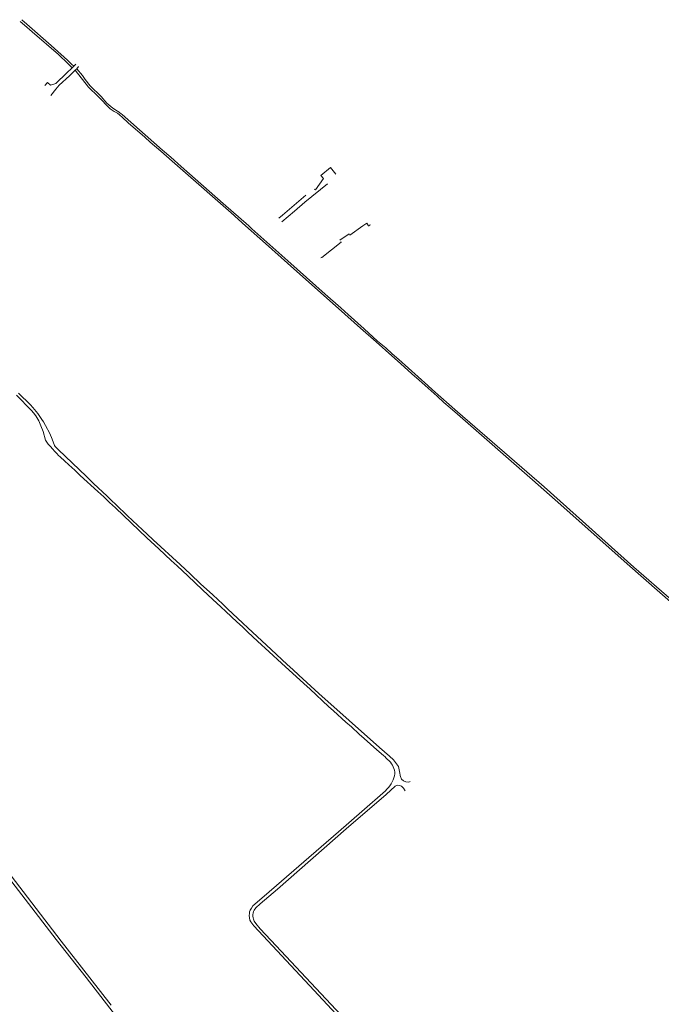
# Model space of a CAD drawing. Extents: x 145000 to 155000, y 457500 to 470000.
# Tile 202 of 256: x 145619 to 146177, y 464323 to 465179. Entities that reach past the tile are written whole.
import ezdxf

# ---------------------------------------------------------------- set-up
doc = ezdxf.new("R2010")
doc.units = 0
doc.header["$LTSCALE"] = 0.2
doc.header["$MEASUREMENT"] = 0
doc.layers.add('kant verharding', color=252, linetype='Continuous', lineweight=0)

msp = doc.modelspace()

# ---------------------------------------------------------------- linework, layer by layer
at = {"layer": 'kant verharding', "lineweight": 0}
for p, q in [((145668.01, 465140.56), (145666.26, 465138.74)), ((145664.96, 465137.49), (145666.26, 465138.74)), ((145667.63, 465135.32), (145669.02, 465136.63)), ((145669.02, 465136.63), (145670.41, 465138.47)), ((145646.27, 465113.38), (145650.8, 465118.74)), ((145921.1, 465002.34), (145917.79, 465000)), ((145922.7, 465000), (145921.1, 465002.34)), ((145917.79, 465000), (145906.5, 464991.99)), ((145922.74, 464999.94), (145922.7, 465000)), ((145922.83, 465000), (145922.74, 464999.94)), ((145923.73, 465000.66), (145922.83, 465000)), ((145923.73, 465000.66), (145924.14, 465001.22)), ((145898.96, 464985.64), (145881.96, 464972.41)), ((145905.7, 464993.07), (145897.61, 464987.36)), ((145906.5, 464991.99), (145905.7, 464993.07)), ((145881.96, 464972.41), (145881.16, 464972.25)), ((145932.22, 464546.34), (145940.99, 464538.59)), ((145941.66, 464533.38), (145937.82, 464537.35)), ((145952.72, 464511.1), (145952.95, 464510.82)), ((145952.95, 464510.82), (145954.65, 464508.63))]:
    msp.add_line(p, q, dxfattribs=at)
at = {"layer": 'kant verharding', "lineweight": 0, "flags": 128}
for points in [[(145619.7, 465177.81), (145623.51, 465174.59), (145630.04, 465168.74), (145652.95, 465148.88), (145661.54, 465140.98), (145664.96, 465137.49)], [(145621.14, 465179.25), (145625.53, 465175.28), (145646.68, 465156.71), (145660.88, 465143.95), (145664.47, 465140.61), (145666.26, 465138.74)], [(145664.96, 465137.49), (145659.88, 465132.68), (145650.76, 465123.86), (145646.11, 465122.39), (145643.47, 465124.71), (145641.21, 465122.14)], [(145650.8, 465118.74), (145653.69, 465122.17), (145662.59, 465130.37), (145667.63, 465135.32)], [(145667.63, 465135.32), (145679, 465120.54), (145687.52, 465112.52), (145697.91, 465101.72), (145701.55, 465099.41), (145704.23, 465097.82), (145708.32, 465094.5), (145713.68, 465089.64), (145728.15, 465076.96), (145732.7, 465072.7), (145742.07, 465064.82), (145751.96, 465056.23), (145761.08, 465048.03), (145803.17, 465011.15), (145815.69, 465000), (145833.2, 464984.62), (145852.3, 464967.45), (145902.15, 464923.17), (145910.2, 464915.82), (145915.76, 464911.05), (145929.16, 464898.98), (145942.82, 464886.91), (145950.46, 464880.28), (145960.46, 464871.14), (145966.6, 464865.64), (145982.45, 464851.69), (145988.27, 464846.45), (145993.8, 464841.7), (146000, 464836.11), (146065.36, 464778.96), (146089.9, 464757.32), (146147.73, 464705.93), (146206.71, 464654.05)], [(145669.02, 465136.63), (145673.78, 465130.59), (145676.25, 465127.12), (145680.45, 465121.75), (145690.02, 465112.53), (145695.21, 465106.62), (145700.16, 465102.23), (145704.3, 465099.59), (145704.95, 465099.29), (145707.54, 465097.25), (145708.41, 465096.73), (145743.61, 465065.81), (145750.6, 465059.78), (145759.57, 465051.7), (145796.12, 465019.53), (145818.52, 465000), (145821.25, 464997.42), (145852.47, 464969.4), (145885.09, 464940.41), (145898.57, 464928.59), (145904.88, 464922.74), (145918.74, 464910.45), (145930.54, 464899.8), (145937.68, 464893.76), (145943.14, 464888.61), (145948.98, 464883.59), (145974.31, 464861.02), (145978.32, 464857.34), (146000, 464838.13), (146075.36, 464772.94), (146153.47, 464703.08), (146186.19, 464674.63)], [(145894.3, 465044.91), (145889.7, 465050.79), (145881.24, 465043.86), (145883.37, 465041.09), (145876.43, 465031.31), (145875.32, 465031.83)], [(145886.98, 465036.61), (145867.2, 465020.49), (145858.27, 465012.72), (145847.16, 465003.59)], [(145844.55, 465006.65), (145847.88, 465009.11), (145851.92, 465012.58), (145855.98, 465016.24), (145868.14, 465026.64)], [(145898.5, 464986.21), (145898.51, 464986.21), (145898.96, 464985.64)], [(145616.47, 464852.75), (145629.58, 464839.32), (145631.28, 464837.45), (145633.44, 464834.7), (145635.19, 464831.9), (145635.97, 464830.32), (145637.8, 464825.94), (145639.66, 464821.17), (145641.77, 464813.68), (145642.25, 464812.76), (145644.06, 464810.01), (145645.89, 464808.26), (145648.24, 464805.66), (145649.65, 464803.86), (145651.75, 464801.61), (145652.88, 464800.64), (145654.63, 464798.89), (145658.32, 464795.61), (145661.92, 464792.19), (145667.29, 464787.34), (145672.02, 464782.84), (145687.18, 464768.82), (145692.34, 464764.25), (145697.28, 464759.42), (145702.72, 464754.6), (145729.98, 464728.61), (145740.2, 464719.16), (145750.98, 464708.99)], [(145645.57, 464819.32), (145641.8, 464826.38), (145639.95, 464829.6), (145638.6, 464831.6), (145634.93, 464836.65), (145630.67, 464841.9), (145628.69, 464844.2), (145618.2, 464854.36)], [(145932.22, 464546.34), (145879.41, 464593.13), (145861.97, 464609.32), (145856.91, 464614.17), (145851.9, 464618.52), (145842.58, 464627.29), (145837.97, 464631.41), (145833.86, 464635.41), (145817.75, 464650.21), (145813.34, 464654.48), (145800.03, 464666.83), (145795.82, 464670.95), (145787.13, 464679.18), (145776.65, 464688.7), (145767.96, 464697.05), (145758.94, 464705.42), (145735.36, 464726.89), (145730.2, 464731.91), (145726.04, 464735.61), (145721.8, 464739.73), (145713.06, 464747.88), (145703.04, 464757.48), (145699.2, 464760.95), (145695.24, 464764.93), (145683.47, 464775.97), (145677.45, 464781.82), (145652.65, 464805.36), (145651.02, 464807.07), (145650.07, 464807.94), (145649.46, 464808.79), (145647.48, 464814.44), (145645.57, 464819.32)], [(145750.98, 464708.99), (145756.19, 464704.29), (145765.43, 464695.64), (145778.36, 464683.32), (145787.18, 464675.07), (145794.32, 464668.6), (145798.56, 464664.53), (145808.13, 464655.55), (145812.92, 464651.28), (145817.43, 464646.91), (145822.11, 464642.66), (145826, 464638.86), (145836.39, 464629.44), (145847.02, 464619.56), (145866.36, 464602.04), (145871.8, 464596.9), (145887.86, 464582.03), (145892.07, 464578.28), (145902.94, 464568.23), (145907.8, 464564.11), (145914.49, 464557.93), (145918.93, 464554.16), (145930, 464544.11), (145935.61, 464539.22), (145937.07, 464538.12), (145937.82, 464537.35)], [(145948.82, 464529.74), (145949.61, 464525.31), (145950.51, 464520.9)], [(145896.58, 464473), (145916.71, 464490.54), (145937.3, 464508.64)], [(145903.25, 464475.64), (145937.97, 464505.39), (145945.87, 464512.72)], [(145819.65, 464404.68), (145820.77, 464406.45), (145822.18, 464408.44), (145831.82, 464417), (145896.58, 464473)], [(145933.31, 464276.52), (145842.22, 464373.69), (145828.45, 464388.59), (145824.6, 464393.07), (145823.17, 464395.35), (145822.53, 464396.86), (145822.43, 464398.11), (145822.15, 464399.66), (145822.05, 464400.94), (145822.41, 464402.24), (145822.67, 464403.59), (145823.28, 464404.91), (145824.62, 464406.72), (145828.55, 464410.32), (145843.36, 464423.15), (145903.25, 464475.64)], [(145581.27, 464468.97), (145581.72, 464468.57), (145584.58, 464465.42), (145596.69, 464449.51), (145651.14, 464379.3), (145677.02, 464346.24), (145753.59, 464247.11), (145784, 464208.09), (145808.24, 464176.7), (145837.51, 464138.31), (145863.5, 464104.53), (145913.9, 464041.86), (145938.06, 464009.62), (145944.9, 464001.32), (146000, 463931.33), (146036.36, 463883.36), (146055.11, 463859.04), (146062.41, 463849.69), (146068.33, 463840.22), (146068.52, 463839.87)], [(145698.73, 464322.28), (145680.27, 464346.06), (145655.41, 464377.87), (145608.05, 464439.61)], [(145894.42, 464314.45), (145871.44, 464339.21), (145822.86, 464391.21), (145820.16, 464394.53), (145819.45, 464396.23), (145819.11, 464398.01), (145818.9, 464400.23), (145819.04, 464401.91), (145819.27, 464403.36), (145819.65, 464404.68)]]:
    msp.add_lwpolyline(points, dxfattribs=at)
at = {"layer": 'kant verharding', "lineweight": 0, "extrusion": (0, 0, -1)}
for centre, radius, start, end in [((-145915.49, 464508.18), 39.7, 129.98167, 147.09999), ((-145948.46, 464508.37), 5.06, 59.22558, 147.29089)]:
    msp.add_arc(centre, radius, start, end, dxfattribs=at)
at = {"layer": 'kant verharding', "lineweight": 0}
for centre, radius, start, end in [((145930.69, 464523.47), 14.79, 353.26337, 42.08846), ((145917.45, 464529.9), 29.09, 313.04422, 343.70613), ((145956.59, 464522.45), 6.27, 194.22312, 277.59673), ((145956.59, 464522.44), 6.27, 277.58131, 292.72822)]:
    msp.add_arc(centre, radius, start, end, dxfattribs=at)

doc.saveas('drawing.dxf')
